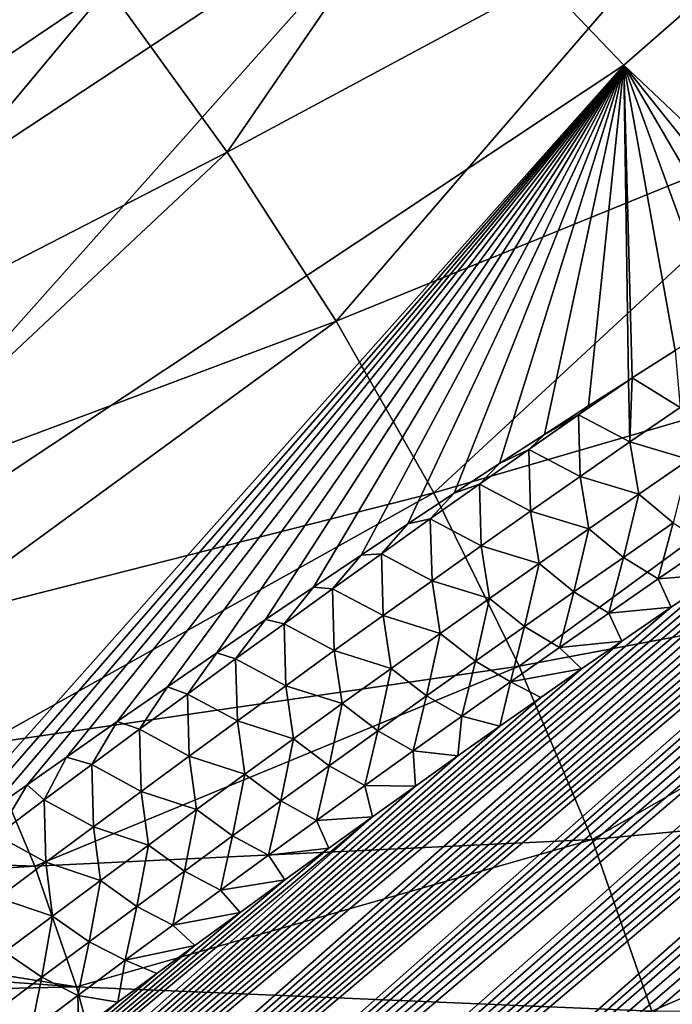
# Model space of a CAD drawing. Header units: metres. Extents: x -82 to 82, y -464 to 32.
# Tile 49 of 256: x -59.98 to -56.16, y -45.11 to -39.34. Entities that reach past the tile are written whole.
import ezdxf

# ---------------------------------------------------------------- set-up
doc = ezdxf.new("R2010")
doc.units = ezdxf.units.M
doc.layers.add('solid_K244121000C07', color=7, linetype='CONTINUOUS')

msp = doc.modelspace()

# ---------------------------------------------------------------- linework, layer by layer
at = {"layer": 'solid_K244121000C07'}
for points in [[(-77.497025, -39.839706, 52.919788), (-77.769989, -39.218563, 53.081669), (-55.332634, -21.812996, 34.264542)], [(-77.497025, -39.839706, 52.919788), (-55.332634, -21.812996, 34.264542), (-55.166149, -21.913033, 34.138401)], [(-77.497025, -39.839706, 52.919788), (-55.166149, -21.913033, 34.138401), (-55.018562, -22.01767, 34.02499)], [(-77.497025, -39.839706, 52.919788), (-55.018562, -22.01767, 34.02499), (-54.888012, -22.126501, 33.923103)], [(-77.497025, -39.839706, 52.919788), (-54.888012, -22.126501, 33.923103), (-54.772461, -22.239262, 33.831337)], [(-77.225426, -40.44812, 52.72403), (-77.497025, -39.839706, 52.919788), (-54.772461, -22.239262, 33.831337)], [(-77.225426, -40.44812, 52.72403), (-54.772461, -22.239262, 33.831337), (-54.669758, -22.355804, 33.748135)], [(-77.225426, -40.44812, 52.72403), (-54.669758, -22.355804, 33.748135), (-54.578724, -22.476393, 33.67268)], [(-77.225426, -40.44812, 52.72403), (-54.578724, -22.476393, 33.67268), (-54.498306, -22.601336, 33.604221)], [(-77.225426, -40.44812, 52.72403), (-54.498306, -22.601336, 33.604221), (-54.427303, -22.73152, 33.541813)], [(-76.955391, -41.043564, 52.494686), (-77.225426, -40.44812, 52.72403), (-54.427303, -22.73152, 33.541813)], [(-76.955391, -41.043564, 52.494686), (-54.427303, -22.73152, 33.541813), (-54.36512, -22.867579, 33.48497)], [(-76.955391, -41.043564, 52.494686), (-54.36512, -22.867579, 33.48497), (-54.311436, -23.01021, 33.433399)], [(-76.955391, -41.043564, 52.494686), (-54.311436, -23.01021, 33.433399), (-54.266121, -23.160393, 33.386925)], [(-76.955391, -41.043564, 52.494686), (-54.266121, -23.160393, 33.386925), (-54.229156, -23.319883, 33.345371)], [(-76.687035, -41.625835, 52.23193), (-76.955391, -41.043564, 52.494686), (-54.229156, -23.319883, 33.345371)], [(-76.687035, -41.625835, 52.23193), (-54.229156, -23.319883, 33.345371), (-54.200867, -23.489965, 33.308834)], [(-76.687035, -41.625835, 52.23193), (-54.200867, -23.489965, 33.308834), (-54.181686, -23.672016, 33.277439)], [(-76.687035, -41.625835, 52.23193), (-54.181686, -23.672016, 33.277439), (-54.172779, -23.868355, 33.251842)], [(-76.687035, -41.625835, 52.23193), (-54.172779, -23.868355, 33.251842), (-54.175354, -24.081043, 33.232693)], [(-76.420471, -42.194641, 51.935787), (-76.687035, -41.625835, 52.23193), (-54.175354, -24.081043, 33.232693)], [(-76.420471, -42.194641, 51.935787), (-54.175354, -24.081043, 33.232693), (-54.190643, -24.311855, 33.220619)], [(-76.420471, -42.194641, 51.935787), (-54.190643, -24.311855, 33.220619), (-54.220631, -24.562742, 33.216881)], [(-76.420471, -42.194641, 51.935787), (-54.220631, -24.562742, 33.216881), (-54.267399, -24.835093, 33.222858)], [(-76.1558, -42.749561, 51.606247), (-76.420471, -42.194641, 51.935787), (-54.267399, -24.835093, 33.222858)], [(-76.1558, -42.749561, 51.606247), (-54.267399, -24.835093, 33.222858), (-54.332588, -25.129848, 33.239582)], [(-76.1558, -42.749561, 51.606247), (-54.332588, -25.129848, 33.239582), (-54.418049, -25.447906, 33.268269)], [(-76.1558, -42.749561, 51.606247), (-54.418049, -25.447906, 33.268269), (-54.526119, -25.790277, 33.310627)], [(-76.1558, -42.749561, 51.606247), (-54.526119, -25.790277, 33.310627), (-54.589012, -25.970743, 33.337151)], [(-75.893143, -43.290119, 51.243206), (-76.1558, -42.749561, 51.606247), (-54.589012, -25.970743, 33.337151)], [(-75.893143, -43.290119, 51.243206), (-54.589012, -25.970743, 33.337151), (-54.658459, -26.157759, 33.367741)], [(-75.893143, -43.290119, 51.243206), (-54.658459, -26.157759, 33.367741), (-54.734188, -26.351128, 33.402122)], [(-75.893143, -43.290119, 51.243206), (-54.734188, -26.351128, 33.402122), (-54.816776, -26.551207, 33.44075)], [(-75.893143, -43.290119, 51.243206), (-54.816776, -26.551207, 33.44075), (-54.906693, -26.758276, 33.48399)], [(-75.893143, -43.290119, 51.243206), (-54.906693, -26.758276, 33.48399), (-55.003674, -26.972128, 33.531567)], [(-75.893143, -43.290119, 51.243206), (-55.003674, -26.972128, 33.531567), (-55.108418, -27.19323, 33.584042)], [(-75.632614, -43.815784, 50.846485), (-75.893143, -43.290119, 51.243206), (-55.108418, -27.19323, 33.584042)], [(-75.632614, -43.815784, 50.846485), (-55.108418, -27.19323, 33.584042), (-55.22126, -27.421783, 33.641663)], [(-75.632614, -43.815784, 50.846485), (-55.22126, -27.421783, 33.641663), (-55.34201, -27.657631, 33.704224)], [(-75.632614, -43.815784, 50.846485), (-55.34201, -27.657631, 33.704224), (-55.471512, -27.901337, 33.772408)], [(-75.632614, -43.815784, 50.846485), (-55.471512, -27.901337, 33.772408), (-55.609909, -28.152981, 33.846306)], [(-75.632614, -43.815784, 50.846485), (-55.609909, -28.152981, 33.846306), (-55.757195, -28.412519, 33.925858)], [(-75.374222, -44.325943, 50.415726), (-75.632614, -43.815784, 50.846485), (-55.757195, -28.412519, 33.925858)], [(-75.374222, -44.325943, 50.415726), (-55.757195, -28.412519, 33.925858), (-55.914337, -28.680607, 34.011875)], [(-75.374222, -44.325943, 50.415726), (-55.914337, -28.680607, 34.011875), (-56.081245, -28.957146, 34.10424)], [(-75.374222, -44.325943, 50.415726), (-56.081245, -28.957146, 34.10424), (-56.258175, -29.242289, 34.203136)], [(-75.374222, -44.325943, 50.415726), (-56.258175, -29.242289, 34.203136), (-56.446186, -29.536743, 34.309448)], [(-75.374222, -44.325943, 50.415726), (-56.446186, -29.536743, 34.309448), (-56.577492, -29.738079, 34.384258)], [(-75.118034, -44.81987, 49.950577), (-75.374222, -44.325943, 50.415726), (-56.577492, -29.738079, 34.384258)], [(-75.118034, -44.81987, 49.950577), (-56.577492, -29.738079, 34.384258), (-56.71365, -29.943478, 34.462269)], [(-75.118034, -44.81987, 49.950577), (-56.71365, -29.943478, 34.462269), (-56.855026, -30.153187, 34.543804)], [(-75.118034, -44.81987, 49.950577), (-56.855026, -30.153187, 34.543804), (-57.001995, -30.367453, 34.629177)], [(-75.118034, -44.81987, 49.950577), (-57.001995, -30.367453, 34.629177), (-57.154316, -30.586111, 34.718163)], [(-75.118034, -44.81987, 49.950577), (-57.154316, -30.586111, 34.718163), (-57.311913, -30.809093, 34.810692)], [(-75.118034, -44.81987, 49.950577), (-57.311913, -30.809093, 34.810692), (-57.475208, -31.036673, 34.907127)], [(-75.118034, -44.81987, 49.950577), (-57.475208, -31.036673, 34.907127), (-57.64463, -31.269125, 35.007851)], [(-75.118034, -44.81987, 49.950577), (-57.64463, -31.269125, 35.007851), (-57.820217, -31.50647, 35.112881)], [(-74.864143, -45.296734, 49.450634), (-75.118034, -44.81987, 49.950577), (-57.820217, -31.50647, 35.112881)], [(-74.864143, -45.296734, 49.450634), (-57.820217, -31.50647, 35.112881), (-58.001575, -31.748444, 35.221859)], [(-74.864143, -45.296734, 49.450634), (-58.001575, -31.748444, 35.221859), (-58.189156, -31.995325, 35.335194)], [(-74.864143, -45.296734, 49.450634), (-58.189156, -31.995325, 35.335194), (-58.383453, -32.247414, 35.453327)], [(-74.864143, -45.296734, 49.450634), (-58.383453, -32.247414, 35.453327), (-58.58477, -32.504906, 35.576534)], [(-74.864143, -45.296734, 49.450634), (-58.58477, -32.504906, 35.576534), (-58.792511, -32.767422, 35.704254)], [(-74.864143, -45.296734, 49.450634), (-58.792511, -32.767422, 35.704254), (-59.007057, -33.035183, 35.836842)], [(-74.864143, -45.296734, 49.450634), (-59.007057, -33.035183, 35.836842), (-59.172771, -33.239647, 35.939796)], [(-74.612633, -45.755608, 48.915447), (-74.864143, -45.296734, 49.450634), (-59.172771, -33.239647, 35.939796)], [(-74.612633, -45.755608, 48.915447), (-59.172771, -33.239647, 35.939796), (-59.342865, -33.447392, 36.046013)], [(-74.612633, -45.755608, 48.915447), (-59.342865, -33.447392, 36.046013), (-59.517387, -33.658443, 36.155525)], [(-74.612633, -45.755608, 48.915447), (-59.517387, -33.658443, 36.155525), (-59.695885, -33.872536, 36.267902)], [(-74.612633, -45.755608, 48.915447), (-59.695885, -33.872536, 36.267902), (-59.878563, -34.089787, 36.383347)], [(-74.612633, -45.755608, 48.915447), (-59.878563, -34.089787, 36.383347), (-60.065701, -34.310349, 36.502132)], [(-56.440243, -39.606277, 36.248829), (-57.578186, -38.415424, 36.097088), (-51.544434, -35.327518, 33.731525)], [(-55.251842, -40.727684, 36.494026), (-56.440243, -39.606277, 36.248829), (-51.544434, -35.327518, 33.731525)], [(-64.865387, -55.08408, 52.635303), (-43.27729, -36.509026, 34.21389), (-43.026073, -36.500423, 34.23811)], [(-64.36631, -55.363579, 53.034359), (-64.865387, -55.08408, 52.635303), (-43.026073, -36.500423, 34.23811)], [(-64.865387, -55.08408, 52.635303), (-43.552277, -36.53159, 34.198738), (-43.27729, -36.509026, 34.21389)], [(-64.865387, -55.08408, 52.635303), (-43.852074, -36.569592, 34.193756), (-43.552277, -36.53159, 34.198738)], [(-64.36631, -55.363579, 53.034359), (-43.026073, -36.500423, 34.23811), (-42.797138, -36.503937, 34.269936)], [(-64.36631, -55.363579, 53.034359), (-42.797138, -36.503937, 34.269936), (-42.587986, -36.517895, 34.308193)], [(-64.36631, -55.363579, 53.034359), (-42.587986, -36.517895, 34.308193), (-42.39658, -36.541275, 34.352322)], [(-65.347649, -54.81081, 52.20446), (-44.177696, -36.624683, 34.20026), (-43.852074, -36.569592, 34.193756)], [(-64.865387, -55.08408, 52.635303), (-65.347649, -54.81081, 52.20446), (-43.852074, -36.569592, 34.193756)], [(-64.36631, -55.363579, 53.034359), (-42.39658, -36.541275, 34.352322), (-42.220604, -36.573093, 34.401749)], [(-63.850903, -55.649136, 53.401672), (-64.36631, -55.363579, 53.034359), (-42.220604, -36.573093, 34.401749)], [(-63.850903, -55.649136, 53.401672), (-42.220604, -36.573093, 34.401749), (-42.057858, -36.612411, 34.455879)], [(-65.347649, -54.81081, 52.20446), (-44.530613, -36.698902, 34.219975), (-44.177696, -36.624683, 34.20026)], [(-63.850903, -55.649136, 53.401672), (-42.057858, -36.612411, 34.455879), (-41.906822, -36.659, 34.514759)], [(-65.347649, -54.81081, 52.20446), (-44.717525, -36.74353, 34.235023), (-44.530613, -36.698902, 34.219975)], [(-63.850903, -55.649136, 53.401672), (-41.906822, -36.659, 34.514759), (-41.766102, -36.7127, 34.578434)], [(-65.347649, -54.81081, 52.20446), (-44.91188, -36.793739, 34.254059), (-44.717525, -36.74353, 34.235023)], [(-63.850903, -55.649136, 53.401672), (-41.766102, -36.7127, 34.578434), (-41.63401, -36.773548, 34.647121)], [(-65.812561, -54.54393, 51.741692), (-45.113426, -36.849316, 34.27681), (-44.91188, -36.793739, 34.254059)], [(-65.347649, -54.81081, 52.20446), (-65.812561, -54.54393, 51.741692), (-44.91188, -36.793739, 34.254059)], [(-63.319561, -55.94059, 53.737213), (-63.850903, -55.649136, 53.401672), (-41.63401, -36.773548, 34.647121)], [(-63.319561, -55.94059, 53.737213), (-41.63401, -36.773548, 34.647121), (-41.509674, -36.841801, 34.721146)], [(-65.812561, -54.54393, 51.741692), (-45.322609, -36.910751, 34.303734), (-45.113426, -36.849316, 34.27681)], [(-63.319561, -55.94059, 53.737213), (-41.509674, -36.841801, 34.721146), (-41.392448, -36.917843, 34.800934)], [(-65.812561, -54.54393, 51.741692), (-45.539787, -36.978455, 34.335217), (-45.322609, -36.910751, 34.303734)], [(-63.319561, -55.94059, 53.737213), (-41.392448, -36.917843, 34.800934), (-41.281708, -37.002357, 34.887146)], [(-65.812561, -54.54393, 51.741692), (-45.764698, -37.052212, 34.370975), (-45.539787, -36.978455, 34.335217)], [(-65.812561, -54.54393, 51.741692), (-45.997917, -37.13261, 34.411579), (-45.764698, -37.052212, 34.370975)], [(-63.319561, -55.94059, 53.737213), (-41.281708, -37.002357, 34.887146), (-41.176743, -37.096451, 34.980827)], [(-62.77256, -56.237839, 54.040928), (-63.319561, -55.94059, 53.737213), (-41.176743, -37.096451, 34.980827)], [(-62.77256, -56.237839, 54.040928), (-41.176743, -37.096451, 34.980827), (-41.077511, -37.201096, 35.082798)], [(-65.812561, -54.54393, 51.741692), (-46.2397, -37.21994, 34.457268), (-45.997917, -37.13261, 34.411579)], [(-63.984535, -40.675499, 38.92049), (-63.783848, -40.467316, 38.782097), (-58.668163, -37.172279, 36.045826)], [(-62.932545, -41.953415, 38.936436), (-63.984535, -40.675499, 38.92049), (-58.668163, -37.172279, 36.045826)], [(-63.783848, -40.467316, 38.782097), (-63.585968, -40.260933, 38.646255), (-58.668163, -37.172279, 36.045826)], [(-63.585968, -40.260933, 38.646255), (-63.390762, -40.056286, 38.512871), (-58.668163, -37.172279, 36.045826)], [(-63.390762, -40.056286, 38.512871), (-63.198811, -39.853691, 38.382221), (-58.668163, -37.172279, 36.045826)], [(-63.198811, -39.853691, 38.382221), (-62.951382, -39.590366, 38.214523), (-58.668163, -37.172279, 36.045826)], [(-62.951382, -39.590366, 38.214523), (-62.709488, -39.330566, 38.05138), (-58.668163, -37.172279, 36.045826)], [(-62.932545, -41.953415, 38.936436), (-58.668163, -37.172279, 36.045826), (-57.578186, -38.415424, 36.097088)], [(-66.259483, -54.283539, 51.246712), (-46.489849, -37.314053, 34.507843), (-46.2397, -37.21994, 34.457268)], [(-65.812561, -54.54393, 51.741692), (-66.259483, -54.283539, 51.246712), (-46.2397, -37.21994, 34.457268)], [(-62.77256, -56.237839, 54.040928), (-41.077511, -37.201096, 35.082798), (-40.984077, -37.31736, 35.193947)], [(-66.259483, -54.283539, 51.246712), (-46.749065, -37.41568, 34.564018), (-46.489849, -37.314053, 34.507843)], [(-62.77256, -56.237839, 54.040928), (-40.984077, -37.31736, 35.193947), (-40.896729, -37.447395, 35.316143)], [(-56.886356, -37.379677, 82.68029), (-59.460587, -39.152065, 80.277626), (-58.763252, -40.116383, 80.155289)], [(-55.986343, -38.624271, 82.522392), (-56.886356, -37.379677, 82.68029), (-58.763252, -40.116383, 80.155289)], [(-66.259483, -54.283539, 51.246712), (-47.017448, -37.52496, 34.625889), (-46.749065, -37.41568, 34.564018)], [(-62.77256, -56.237839, 54.040928), (-40.896729, -37.447395, 35.316143), (-40.816078, -37.592968, 35.450829)], [(-66.259483, -54.283539, 51.246712), (-47.294945, -37.641884, 34.693401), (-47.017448, -37.52496, 34.625889)], [(-62.210064, -56.54076, 54.312634), (-62.77256, -56.237839, 54.040928), (-40.816078, -37.592968, 35.450829)], [(-62.210064, -56.54076, 54.312634), (-40.816078, -37.592968, 35.450829), (-40.742832, -37.755722, 35.599255)], [(-66.259483, -54.283539, 51.246712), (-47.582367, -37.767288, 34.767372), (-47.294945, -37.641884, 34.693401)], [(-66.687653, -54.029823, 50.719254), (-47.879601, -37.9011, 34.847683), (-47.582367, -37.767288, 34.767372)], [(-66.259483, -54.283539, 51.246712), (-66.687653, -54.029823, 50.719254), (-47.582367, -37.767288, 34.767372)], [(-62.210064, -56.54076, 54.312634), (-40.742832, -37.755722, 35.599255), (-40.67857, -37.937706, 35.76305)], [(-66.687653, -54.029823, 50.719254), (-48.186836, -38.043549, 34.934528), (-47.879601, -37.9011, 34.847683)], [(-62.210064, -56.54076, 54.312634), (-40.67857, -37.937706, 35.76305), (-40.625099, -38.140678, 35.943569)], [(-66.687653, -54.029823, 50.719254), (-48.50494, -38.195526, 35.028801), (-48.186836, -38.043549, 34.934528)], [(-61.632252, -56.849178, 54.552002), (-62.210064, -56.54076, 54.312634), (-40.625099, -38.140678, 35.943569)], [(-61.632252, -56.849178, 54.552002), (-40.625099, -38.140678, 35.943569), (-40.583889, -38.365952, 36.141705)], [(-66.687653, -54.029823, 50.719254), (-48.722881, -38.301991, 35.095592), (-48.50494, -38.195526, 35.028801)], [(-59.460587, -39.152065, 80.277626), (-60.211926, -38.221684, 80.309731), (-61.885784, -40.791107, 77.637016)], [(-66.687653, -54.029823, 50.719254), (-48.94556, -38.412632, 35.165592), (-48.722881, -38.301991, 35.095592)], [(-61.632252, -56.849178, 54.552002), (-40.583889, -38.365952, 36.141705), (-40.556709, -38.614857, 36.358402)], [(-67.096207, -53.78297, 50.159023), (-49.173294, -38.527771, 35.239128), (-48.94556, -38.412632, 35.165592)], [(-66.687653, -54.029823, 50.719254), (-67.096207, -53.78297, 50.159023), (-48.94556, -38.412632, 35.165592)], [(-61.814911, -43.174427, 39.038269), (-62.932545, -41.953415, 38.936436), (-57.578186, -38.415424, 36.097088)], [(-61.814911, -43.174427, 39.038269), (-57.578186, -38.415424, 36.097088), (-56.440243, -39.606277, 36.248829)], [(-67.096207, -53.78297, 50.159023), (-49.406376, -38.647732, 35.316525), (-49.173294, -38.527771, 35.239128)], [(-61.632252, -56.849178, 54.552002), (-40.556709, -38.614857, 36.358402), (-40.545937, -38.888844, 36.594788)], [(-67.096207, -53.78297, 50.159023), (-49.644611, -38.772308, 35.397556), (-49.406376, -38.647732, 35.316525)], [(-55.986343, -38.624271, 82.522392), (-58.763252, -40.116383, 80.155289), (-58.125874, -41.106407, 79.943756)], [(-55.163704, -39.90205, 82.24939), (-55.986343, -38.624271, 82.522392), (-58.125874, -41.106407, 79.943756)], [(-67.096207, -53.78297, 50.159023), (-49.887917, -38.901436, 35.482143), (-49.644611, -38.772308, 35.397556)], [(-67.096207, -53.78297, 50.159023), (-50.136631, -39.03548, 35.570667), (-49.887917, -38.901436, 35.482143)], [(-61.632252, -56.849178, 54.552002), (-40.545937, -38.888844, 36.594788), (-40.547054, -39.035515, 36.720516)], [(-67.096207, -53.78297, 50.159023), (-50.391106, -39.174812, 35.663513), (-50.136631, -39.03548, 35.570667)], [(-61.039284, -57.162914, 54.75861), (-61.632252, -56.849178, 54.552002), (-40.547054, -39.035515, 36.720516)], [(-61.039284, -57.162914, 54.75861), (-40.547054, -39.035515, 36.720516), (-40.553154, -39.189098, 36.851677)], [(-67.096207, -53.78297, 50.159023), (-50.651363, -39.319466, 35.760708), (-50.391106, -39.174812, 35.663513)], [(-59.460587, -39.152065, 80.277626), (-61.885784, -40.791107, 77.637016), (-61.395466, -41.469147, 77.551003)], [(-58.763252, -40.116383, 80.155289), (-59.460587, -39.152065, 80.277626), (-61.395466, -41.469147, 77.551003)], [(-61.039284, -57.162914, 54.75861), (-40.553154, -39.189098, 36.851677), (-40.563946, -39.3494, 36.988029)], [(-67.096207, -53.78297, 50.159023), (-50.917072, -39.469101, 35.861881), (-50.651363, -39.319466, 35.760708)], [(-61.039284, -57.162914, 54.75861), (-40.563946, -39.3494, 36.988029), (-40.57999, -39.516846, 37.129955)], [(-67.4842, -53.54319, 49.565678), (-51.188591, -39.624111, 35.967449), (-50.917072, -39.469101, 35.861881)], [(-67.096207, -53.78297, 50.159023), (-67.4842, -53.54319, 49.565678), (-50.917072, -39.469101, 35.861881)], [(-61.039284, -57.162914, 54.75861), (-40.57999, -39.516846, 37.129955), (-40.601749, -39.69178, 37.277763)], [(-67.4842, -53.54319, 49.565678), (-51.466301, -39.78492, 36.077869), (-51.188591, -39.624111, 35.967449)], [(-60.64183, -44.327274, 39.225025), (-61.814911, -43.174427, 39.038269), (-56.440243, -39.606277, 36.248829)], [(-60.404354, -44.15741, 39.089298), (-60.64183, -44.327274, 39.225025), (-56.440243, -39.606277, 36.248829)], [(-60.169163, -43.989983, 38.956207), (-60.404354, -44.15741, 39.089298), (-56.440243, -39.606277, 36.248829)], [(-59.936192, -43.824879, 38.825653), (-60.169163, -43.989983, 38.956207), (-56.440243, -39.606277, 36.248829)], [(-59.705814, -43.662617, 38.697929), (-59.936192, -43.824879, 38.825653), (-56.440243, -39.606277, 36.248829)], [(-59.407742, -43.454281, 38.534748), (-59.705814, -43.662617, 38.697929), (-56.440243, -39.606277, 36.248829)], [(-59.114075, -43.250744, 38.37624), (-59.407742, -43.454281, 38.534748), (-56.440243, -39.606277, 36.248829)], [(-58.824604, -43.051727, 38.222153), (-59.114075, -43.250744, 38.37624), (-56.440243, -39.606277, 36.248829)], [(-58.539116, -42.856945, 38.072239), (-58.824604, -43.051727, 38.222153), (-56.440243, -39.606277, 36.248829)], [(-58.257401, -42.666107, 37.926262), (-58.539116, -42.856945, 38.072239), (-56.440243, -39.606277, 36.248829)], [(-57.97924, -42.478924, 37.783985), (-58.257401, -42.666107, 37.926262), (-56.440243, -39.606277, 36.248829)], [(-57.704693, -42.295467, 37.645397), (-57.97924, -42.478924, 37.783985), (-56.440243, -39.606277, 36.248829)], [(-57.434288, -42.116444, 37.510868), (-57.704693, -42.295467, 37.645397), (-56.440243, -39.606277, 36.248829)], [(-57.167885, -41.941658, 37.380222), (-57.434288, -42.116444, 37.510868), (-56.440243, -39.606277, 36.248829)], [(-56.905304, -41.770874, 37.253258), (-57.167885, -41.941658, 37.380222), (-56.440243, -39.606277, 36.248829)], [(-56.646358, -41.603848, 37.129784), (-56.905304, -41.770874, 37.253258), (-56.440243, -39.606277, 36.248829)], [(-56.412769, -41.4543, 37.01984), (-56.646358, -41.603848, 37.129784), (-56.440243, -39.606277, 36.248829)], [(-55.446846, -40.847481, 36.579811), (-56.440243, -39.606277, 36.248829), (-55.251842, -40.727684, 36.494026)], [(-56.390862, -41.440331, 37.009598), (-56.412769, -41.4543, 37.01984), (-56.440243, -39.606277, 36.248829)], [(-56.138634, -41.280079, 36.892521), (-56.390862, -41.440331, 37.009598), (-56.440243, -39.606277, 36.248829)], [(-55.889584, -41.122974, 36.778435), (-56.138634, -41.280079, 36.892521), (-56.440243, -39.606277, 36.248829)], [(-55.644173, -40.969654, 36.667671), (-55.889584, -41.122974, 36.778435), (-56.440243, -39.606277, 36.248829)], [(-55.446846, -40.847481, 36.579811), (-55.644173, -40.969654, 36.667671), (-56.440243, -39.606277, 36.248829)], [(-61.039284, -57.162914, 54.75861), (-40.601749, -39.69178, 37.277763), (-40.628937, -39.874004, 37.431202)], [(-67.4842, -53.54319, 49.565678), (-51.750446, -39.951786, 36.19342), (-51.466301, -39.78492, 36.077869)], [(-61.039284, -57.162914, 54.75861), (-40.628937, -39.874004, 37.431202), (-40.662243, -40.064053, 37.590767)], [(-55.163704, -39.90205, 82.24939), (-58.125874, -41.106407, 79.943756), (-57.553883, -42.113693, 79.644844)], [(-54.425465, -41.202106, 81.863594), (-55.163704, -39.90205, 82.24939), (-57.553883, -42.113693, 79.644844)], [(-67.4842, -53.54319, 49.565678), (-52.04055, -40.124203, 36.313534), (-51.750446, -39.951786, 36.19342)], [(-60.43129, -57.481773, 54.931927), (-61.039284, -57.162914, 54.75861), (-40.662243, -40.064053, 37.590767)], [(-60.43129, -57.481773, 54.931927), (-40.662243, -40.064053, 37.590767), (-40.701984, -40.26218, 37.756676)], [(-67.4842, -53.54319, 49.565678), (-52.336895, -40.302502, 36.438572), (-52.04055, -40.124203, 36.313534)], [(-58.763252, -40.116383, 80.155289), (-61.395466, -41.469147, 77.551003), (-60.9473, -42.165268, 77.402267)], [(-58.125874, -41.106407, 79.943756), (-58.763252, -40.116383, 80.155289), (-60.9473, -42.165268, 77.402267)], [(-60.43129, -57.481773, 54.931927), (-40.701984, -40.26218, 37.756676), (-40.747967, -40.468243, 37.928738)], [(-67.4842, -53.54319, 49.565678), (-52.563511, -40.440372, 36.535904), (-52.336895, -40.302502, 36.438572)], [(-67.4842, -53.54319, 49.565678), (-52.79406, -40.582027, 36.636543), (-52.563511, -40.440372, 36.535904)], [(-60.43129, -57.481773, 54.931927), (-40.747967, -40.468243, 37.928738), (-40.801006, -40.682888, 38.107559)], [(-67.850517, -53.3106, 48.938694), (-53.02858, -40.727501, 36.740528), (-52.79406, -40.582027, 36.636543)], [(-67.4842, -53.54319, 49.565678), (-67.850517, -53.3106, 48.938694), (-52.79406, -40.582027, 36.636543)], [(-60.43129, -57.481773, 54.931927), (-40.801006, -40.682888, 38.107559), (-40.861229, -40.906231, 38.293217)], [(-67.850517, -53.3106, 48.938694), (-53.266727, -40.876411, 36.847412), (-53.02858, -40.727501, 36.740528)], [(-67.850517, -53.3106, 48.938694), (-53.508648, -41.028934, 36.957405), (-53.266727, -40.876411, 36.847412)], [(-60.43129, -57.481773, 54.931927), (-40.861229, -40.906231, 38.293217), (-40.928612, -41.138256, 38.485641)], [(-67.850517, -53.3106, 48.938694), (-53.754555, -41.18531, 37.070786), (-53.508648, -41.028934, 36.957405)], [(-58.125874, -41.106407, 79.943756), (-60.9473, -42.165268, 77.402267), (-60.545116, -42.873524, 77.192093)], [(-57.553883, -42.113693, 79.644844), (-58.125874, -41.106407, 79.943756), (-60.545116, -42.873524, 77.192093)], [(-59.808243, -57.805527, 55.071301), (-60.43129, -57.481773, 54.931927), (-40.928612, -41.138256, 38.485641)], [(-59.808243, -57.805527, 55.071301), (-40.928612, -41.138256, 38.485641), (-41.004135, -41.379704, 38.685566)], [(-67.850517, -53.3106, 48.938694), (-54.004642, -41.345776, 37.187828), (-53.754555, -41.18531, 37.070786)], [(-54.425465, -41.202106, 81.863594), (-57.553883, -42.113693, 79.644844), (-57.052162, -43.129646, 79.261101)], [(-53.77792, -42.513348, 81.368309), (-54.425465, -41.202106, 81.863594), (-57.052162, -43.129646, 79.261101)], [(-56.110256, -41.612541, 37.064331), (-56.390862, -41.440331, 37.009598), (-56.138634, -41.280079, 36.892521)], [(-67.850517, -53.3106, 48.938694), (-54.259117, -41.510563, 37.308811), (-54.004642, -41.345776, 37.187828)], [(-59.808243, -57.805527, 55.071301), (-41.004135, -41.379704, 38.685566), (-41.087685, -41.630501, 38.892864)], [(-56.403481, -41.814552, 37.209969), (-56.412769, -41.4543, 37.01984), (-56.390862, -41.440331, 37.009598)], [(-56.110256, -41.612541, 37.064331), (-56.403481, -41.814552, 37.209969), (-56.390862, -41.440331, 37.009598)], [(-56.705139, -41.656582, 37.164444), (-56.646358, -41.603848, 37.129784), (-56.412769, -41.4543, 37.01984)], [(-56.403481, -41.814552, 37.209969), (-56.705139, -41.656582, 37.164444), (-56.412769, -41.4543, 37.01984)], [(-67.850517, -53.3106, 48.938694), (-54.517834, -41.679501, 37.433521), (-54.259117, -41.510563, 37.308811)], [(-56.705139, -41.656582, 37.164444), (-56.905304, -41.770874, 37.253258), (-56.646358, -41.603848, 37.129784)], [(-56.057117, -41.918072, 37.277203), (-56.403481, -41.814552, 37.209969), (-56.110256, -41.612541, 37.064331)], [(-59.808243, -57.805527, 55.071301), (-41.087685, -41.630501, 38.892864), (-41.179508, -41.890846, 39.107693)], [(-56.705139, -41.656582, 37.164444), (-56.995903, -41.859432, 37.310493), (-56.905304, -41.770874, 37.253258)], [(-56.695396, -42.017197, 37.357121), (-56.995903, -41.859432, 37.310493), (-56.705139, -41.656582, 37.164444)], [(-56.403481, -41.814552, 37.209969), (-56.695396, -42.017197, 37.357121), (-56.705139, -41.656582, 37.164444)], [(-67.850517, -53.3106, 48.938694), (-54.780548, -41.852291, 37.561619), (-54.517834, -41.679501, 37.433521)], [(-56.995903, -41.859432, 37.310493), (-57.167885, -41.941658, 37.380222), (-56.905304, -41.770874, 37.253258)], [(-56.351208, -42.120731, 37.425549), (-56.695396, -42.017197, 37.357121), (-56.403481, -41.814552, 37.209969)], [(-56.057117, -41.918072, 37.277203), (-56.351208, -42.120731, 37.425549), (-56.403481, -41.814552, 37.209969)], [(-67.850517, -53.3106, 48.938694), (-55.047482, -42.029221, 37.693443), (-54.780548, -41.852291, 37.561619)], [(-59.808243, -57.805527, 55.071301), (-41.179508, -41.890846, 39.107693), (-41.280663, -42.161533, 39.330837)], [(-56.995903, -41.859432, 37.310493), (-57.285374, -42.062836, 37.458023), (-57.167885, -41.941658, 37.380222)], [(-56.986027, -42.220436, 37.505756), (-57.285374, -42.062836, 37.458023), (-56.995903, -41.859432, 37.310493)], [(-56.695396, -42.017197, 37.357121), (-56.986027, -42.220436, 37.505756), (-56.995903, -41.859432, 37.310493)], [(-57.285374, -42.062836, 37.458023), (-57.434288, -42.116444, 37.510868), (-57.167885, -41.941658, 37.380222)], [(-56.057117, -41.918072, 37.277203), (-56.149643, -42.290318, 37.604637), (-56.351208, -42.120731, 37.425549)], [(-56.64402, -42.324047, 37.575401), (-56.986027, -42.220436, 37.505756), (-56.695396, -42.017197, 37.357121)], [(-56.351208, -42.120731, 37.425549), (-56.64402, -42.324047, 37.575401), (-56.695396, -42.017197, 37.357121)], [(-68.193947, -53.085365, 48.277592), (-55.318867, -42.210564, 37.829334), (-55.047482, -42.029221, 37.693443)], [(-67.850517, -53.3106, 48.938694), (-68.193947, -53.085365, 48.277592), (-55.047482, -42.029221, 37.693443)], [(-57.285374, -42.062836, 37.458023), (-57.573578, -42.266773, 37.60701), (-57.434288, -42.116444, 37.510868)], [(-57.275406, -42.424248, 37.655861), (-57.573578, -42.266773, 37.60701), (-57.285374, -42.062836, 37.458023)], [(-56.986027, -42.220436, 37.505756), (-57.275406, -42.424248, 37.655861), (-57.285374, -42.062836, 37.458023)], [(-57.553883, -42.113693, 79.644844), (-60.545116, -42.873524, 77.192093), (-60.192337, -43.587875, 76.922264)], [(-57.052162, -43.129646, 79.261101), (-57.553883, -42.113693, 79.644844), (-60.192337, -43.587875, 76.922264)], [(-57.573578, -42.266773, 37.60701), (-57.704693, -42.295467, 37.645397), (-57.434288, -42.116444, 37.510868)], [(-56.351208, -42.120731, 37.425549), (-56.441227, -42.491821, 37.754818), (-56.64402, -42.324047, 37.575401)], [(-56.351208, -42.120731, 37.425549), (-56.149643, -42.290318, 37.604637), (-56.441227, -42.491821, 37.754818)], [(-59.808243, -57.805527, 55.071301), (-41.280663, -42.161533, 39.330837), (-41.353085, -42.347599, 39.484055)], [(-68.193947, -53.085365, 48.277592), (-55.594933, -42.396603, 37.969631), (-55.318867, -42.210564, 37.829334)], [(-56.935577, -42.527988, 37.726738), (-57.275406, -42.424248, 37.655861), (-56.986027, -42.220436, 37.505756)], [(-56.64402, -42.324047, 37.575401), (-56.935577, -42.527988, 37.726738), (-56.986027, -42.220436, 37.505756)], [(-57.860546, -42.471207, 37.757435), (-57.97924, -42.478924, 37.783985), (-57.704693, -42.295467, 37.645397)], [(-57.573578, -42.266773, 37.60701), (-57.860546, -42.471207, 37.757435), (-57.704693, -42.295467, 37.645397)], [(-57.563553, -42.628601, 37.807404), (-57.860546, -42.471207, 37.757435), (-57.573578, -42.266773, 37.60701)], [(-57.275406, -42.424248, 37.655861), (-57.563553, -42.628601, 37.807404), (-57.573578, -42.266773, 37.60701)], [(-56.238262, -42.618481, 37.96542), (-56.441227, -42.491821, 37.754818), (-56.149643, -42.290318, 37.604637)], [(-55.947624, -42.418835, 37.815029), (-56.238262, -42.618481, 37.96542), (-56.149643, -42.290318, 37.604637)], [(-59.170235, -58.133884, 55.175949), (-59.808243, -57.805527, 55.071301), (-41.353085, -42.347599, 39.484055)], [(-59.170235, -58.133884, 55.175949), (-41.353085, -42.347599, 39.484055), (-41.429565, -42.538197, 39.640873)], [(-56.64402, -42.324047, 37.575401), (-56.73159, -42.693985, 37.90646), (-56.935577, -42.527988, 37.726738)], [(-56.64402, -42.324047, 37.575401), (-56.441227, -42.491821, 37.754818), (-56.73159, -42.693985, 37.90646)], [(-68.193947, -53.085365, 48.277592), (-55.875893, -42.587578, 38.114639), (-55.594933, -42.396603, 37.969631)], [(-57.225903, -42.732529, 37.879536), (-57.563553, -42.628601, 37.807404), (-57.275406, -42.424248, 37.655861)], [(-56.935577, -42.527988, 37.726738), (-57.225903, -42.732529, 37.879536), (-57.275406, -42.424248, 37.655861)], [(-55.947624, -42.418835, 37.815029), (-55.875893, -42.587578, 38.114639), (-56.238262, -42.618481, 37.96542)], [(-58.146305, -42.676117, 37.909267), (-58.257401, -42.666107, 37.926262), (-57.97924, -42.478924, 37.783985)], [(-57.860546, -42.471207, 37.757435), (-58.146305, -42.676117, 37.909267), (-57.97924, -42.478924, 37.783985)], [(-57.850498, -42.833466, 37.960365), (-58.146305, -42.676117, 37.909267), (-57.860546, -42.471207, 37.757435)], [(-57.563553, -42.628601, 37.807404), (-57.850498, -42.833466, 37.960365), (-57.860546, -42.471207, 37.757435)], [(-59.170235, -58.133884, 55.175949), (-41.429565, -42.538197, 39.640873), (-41.510487, -42.733616, 39.801579)], [(-56.935577, -42.527988, 37.726738), (-57.02076, -42.896778, 38.059547), (-57.225903, -42.732529, 37.879536)], [(-53.77792, -42.513348, 81.368309), (-57.052162, -43.129646, 79.261101), (-56.624992, -44.145603, 78.795792)], [(-56.935577, -42.527988, 37.726738), (-56.73159, -42.693985, 37.90646), (-57.02076, -42.896778, 38.059547)], [(-56.52771, -42.818829, 38.117264), (-56.73159, -42.693985, 37.90646), (-56.441227, -42.491821, 37.754818)], [(-53.226593, -43.824593, 80.767761), (-53.77792, -42.513348, 81.368309), (-56.624992, -44.145603, 78.795792)], [(-56.238262, -42.618481, 37.96542), (-56.52771, -42.818829, 38.117264), (-56.441227, -42.491821, 37.754818)], [(-68.193947, -53.085365, 48.277592), (-56.161358, -42.783009, 38.263763), (-55.875893, -42.587578, 38.114639)], [(-56.238262, -42.618481, 37.96542), (-55.875893, -42.587578, 38.114639), (-56.161358, -42.783009, 38.263763)], [(-57.515026, -42.93763, 38.033772), (-57.850498, -42.833466, 37.960365), (-57.563553, -42.628601, 37.807404)], [(-57.225903, -42.732529, 37.879536), (-57.515026, -42.93763, 38.033772), (-57.563553, -42.628601, 37.807404)], [(-56.238262, -42.618481, 37.96542), (-56.161358, -42.783009, 38.263763), (-56.52771, -42.818829, 38.117264)], [(-58.430878, -42.88147, 38.062489), (-58.539116, -42.856945, 38.072239), (-58.257401, -42.666107, 37.926262)], [(-58.146305, -42.676117, 37.909267), (-58.430878, -42.88147, 38.062489), (-58.257401, -42.666107, 37.926262)], [(-58.136265, -43.038815, 38.114723), (-58.430878, -42.88147, 38.062489), (-58.146305, -42.676117, 37.909267)], [(-57.850498, -42.833466, 37.960365), (-58.136265, -43.038815, 38.114723), (-58.146305, -42.676117, 37.909267)], [(-56.81599, -43.01984, 38.270535), (-57.02076, -42.896778, 38.059547), (-56.73159, -42.693985, 37.90646)], [(-56.52771, -42.818829, 38.117264), (-56.81599, -43.01984, 38.270535), (-56.73159, -42.693985, 37.90646)], [(-59.170235, -58.133884, 55.175949), (-41.510487, -42.733616, 39.801579), (-41.59623, -42.934128, 39.966446)], [(-57.225903, -42.732529, 37.879536), (-57.30875, -43.100166, 38.21405), (-57.515026, -42.93763, 38.033772)], [(-57.225903, -42.732529, 37.879536), (-57.02076, -42.896778, 38.059547), (-57.30875, -43.100166, 38.21405)], [(-68.193947, -53.085365, 48.277592), (-56.451305, -42.982861, 38.416973), (-56.161358, -42.783009, 38.263763)], [(-56.52771, -42.818829, 38.117264), (-56.451305, -42.982861, 38.416973), (-56.81599, -43.01984, 38.270535)], [(-56.52771, -42.818829, 38.117264), (-56.161358, -42.783009, 38.263763), (-56.451305, -42.982861, 38.416973)], [(-58.714291, -43.08725, 38.217079), (-58.824604, -43.051727, 38.222153), (-58.539116, -42.856945, 38.072239)], [(-58.430878, -42.88147, 38.062489), (-58.714291, -43.08725, 38.217079), (-58.539116, -42.856945, 38.072239)], [(-58.420876, -43.244621, 38.270451), (-58.714291, -43.08725, 38.217079), (-58.430878, -42.88147, 38.062489)], [(-58.136265, -43.038815, 38.114723), (-58.420876, -43.244621, 38.270451), (-58.430878, -42.88147, 38.062489)], [(-57.802963, -43.143265, 38.189419), (-58.136265, -43.038815, 38.114723), (-57.850498, -42.833466, 37.960365)], [(-57.515026, -42.93763, 38.033772), (-57.802963, -43.143265, 38.189419), (-57.850498, -42.833466, 37.960365)], [(-59.170235, -58.133884, 55.175949), (-41.59623, -42.934128, 39.966446), (-41.686535, -43.139557, 40.135281)], [(-57.515026, -42.93763, 38.033772), (-57.595592, -43.304123, 38.369949), (-57.802963, -43.143265, 38.189419)], [(-57.515026, -42.93763, 38.033772), (-57.30875, -43.100166, 38.21405), (-57.595592, -43.304123, 38.369949)], [(-57.103123, -43.221489, 38.425213), (-57.30875, -43.100166, 38.21405), (-57.02076, -42.896778, 38.059547)], [(-56.81599, -43.01984, 38.270535), (-57.103123, -43.221489, 38.425213), (-57.02076, -42.896778, 38.059547)], [(-68.193947, -53.085365, 48.277592), (-56.686661, -43.146152, 38.542767), (-56.451305, -42.982861, 38.416973)], [(-56.81599, -43.01984, 38.270535), (-56.451305, -42.982861, 38.416973), (-56.686661, -43.146152, 38.542767)], [(-58.996567, -43.293427, 38.373024), (-59.114075, -43.250744, 38.37624), (-58.824604, -43.051727, 38.222153)], [(-58.714291, -43.08725, 38.217079), (-58.996567, -43.293427, 38.373024), (-58.824604, -43.051727, 38.222153)], [(-58.089745, -43.349403, 38.346455), (-58.420876, -43.244621, 38.270451), (-58.136265, -43.038815, 38.114723)], [(-57.802963, -43.143265, 38.189419), (-58.089745, -43.349403, 38.346455), (-58.136265, -43.038815, 38.114723)], [(-56.81599, -43.01984, 38.270535), (-56.686661, -43.146152, 38.542767), (-57.103123, -43.221489, 38.425213)], [(-58.704353, -43.450863, 38.427536), (-58.996567, -43.293427, 38.373024), (-58.714291, -43.08725, 38.217079)], [(-58.420876, -43.244621, 38.270451), (-58.704353, -43.450863, 38.427536), (-58.714291, -43.08725, 38.217079)], [(-57.389133, -43.423737, 38.581268), (-57.595592, -43.304123, 38.369949), (-57.30875, -43.100166, 38.21405)], [(-57.103123, -43.221489, 38.425213), (-57.389133, -43.423737, 38.581268), (-57.30875, -43.100166, 38.21405)], [(-68.193947, -53.085365, 48.277592), (-56.925182, -43.312656, 38.671661), (-56.686661, -43.146152, 38.542767)], [(-57.052162, -43.129646, 79.261101), (-60.192337, -43.587875, 76.922264), (-59.891983, -44.302227, 76.595093)], [(-56.624992, -44.145603, 78.795792), (-57.052162, -43.129646, 79.261101), (-59.891983, -44.302227, 76.595093)], [(-59.170235, -58.133884, 55.175949), (-41.686535, -43.139557, 40.135281), (-41.781322, -43.349842, 40.308006)], [(-57.802963, -43.143265, 38.189419), (-57.881302, -43.50861, 38.527222), (-58.089745, -43.349403, 38.346455)], [(-57.802963, -43.143265, 38.189419), (-57.595592, -43.304123, 38.369949), (-57.881302, -43.50861, 38.527222)], [(-57.103123, -43.221489, 38.425213), (-56.686661, -43.146152, 38.542767), (-56.925182, -43.312656, 38.671661)], [(-57.103123, -43.221489, 38.425213), (-57.166996, -43.482536, 38.803875), (-57.389133, -43.423737, 38.581268)], [(-57.103123, -43.221489, 38.425213), (-56.925182, -43.312656, 38.671661), (-57.166996, -43.482536, 38.803875)], [(-59.277714, -43.499985, 38.530308), (-59.407742, -43.454281, 38.534748), (-59.114075, -43.250744, 38.37624)], [(-58.996567, -43.293427, 38.373024), (-59.277714, -43.499985, 38.530308), (-59.114075, -43.250744, 38.37624)], [(-58.375389, -43.556023, 38.50486), (-58.704353, -43.450863, 38.427536), (-58.420876, -43.244621, 38.270451)], [(-58.089745, -43.349403, 38.346455), (-58.375389, -43.556023, 38.50486), (-58.420876, -43.244621, 38.270451)], [(-68.193947, -53.085365, 48.277592), (-57.166996, -43.482536, 38.803875), (-56.925182, -43.312656, 38.671661)], [(-58.986713, -43.657513, 38.585964), (-59.277714, -43.499985, 38.530308), (-58.996567, -43.293427, 38.373024)], [(-58.704353, -43.450863, 38.427536), (-58.986713, -43.657513, 38.585964), (-58.996567, -43.293427, 38.373024)], [(-57.674034, -43.626556, 38.738686), (-57.881302, -43.50861, 38.527222), (-57.595592, -43.304123, 38.369949)], [(-57.389133, -43.423737, 38.581268), (-57.674034, -43.626556, 38.738686), (-57.595592, -43.304123, 38.369949)], [(-59.170235, -58.133884, 55.175949), (-41.781322, -43.349842, 40.308006), (-41.881042, -43.565296, 40.484943)], [(-58.089745, -43.349403, 38.346455), (-58.165901, -43.713608, 38.685844), (-58.375389, -43.556023, 38.50486)], [(-58.089745, -43.349403, 38.346455), (-57.881302, -43.50861, 38.527222), (-58.165901, -43.713608, 38.685844)], [(-59.557762, -43.706902, 38.688911), (-59.705814, -43.662617, 38.697929), (-59.407742, -43.454281, 38.534748)], [(-59.277714, -43.499985, 38.530308), (-59.557762, -43.706902, 38.688911), (-59.407742, -43.454281, 38.534748)], [(-58.659912, -43.7631, 38.664619), (-58.986713, -43.657513, 38.585964), (-58.704353, -43.450863, 38.427536)], [(-58.375389, -43.556023, 38.50486), (-58.659912, -43.7631, 38.664619), (-58.704353, -43.450863, 38.427536)], [(-57.389133, -43.423737, 38.581268), (-57.412239, -43.65596, 38.939625), (-57.674034, -43.626556, 38.738686)], [(-57.389133, -43.423737, 38.581268), (-57.166996, -43.482536, 38.803875), (-57.412239, -43.65596, 38.939625)], [(-68.193947, -53.085365, 48.277592), (-57.412239, -43.65596, 38.939625), (-57.166996, -43.482536, 38.803875)], [(-59.267975, -43.864559, 38.745716), (-59.557762, -43.706902, 38.688911), (-59.277714, -43.499985, 38.530308)], [(-58.986713, -43.657513, 38.585964), (-59.267975, -43.864559, 38.745716), (-59.277714, -43.499985, 38.530308)], [(-57.957844, -43.829918, 38.897438), (-58.165901, -43.713608, 38.685844), (-57.881302, -43.50861, 38.527222)], [(-57.674034, -43.626556, 38.738686), (-57.957844, -43.829918, 38.897438), (-57.881302, -43.50861, 38.527222)], [(-59.170235, -58.133884, 55.175949), (-41.881042, -43.565296, 40.484943), (-41.98613, -43.786224, 40.666412)], [(-58.375389, -43.556023, 38.50486), (-58.449402, -43.919094, 38.845802), (-58.659912, -43.7631, 38.664619)], [(-58.375389, -43.556023, 38.50486), (-58.165901, -43.713608, 38.685844), (-58.449402, -43.919094, 38.845802)], [(-63.037083, -44.187187, 74.24144), (-59.891983, -44.302227, 76.595093), (-60.192337, -43.587875, 76.922264)], [(-57.674034, -43.626556, 38.738686), (-57.660896, -43.832905, 39.078884), (-57.957844, -43.829918, 38.897438)], [(-57.674034, -43.626556, 38.738686), (-57.412239, -43.65596, 38.939625), (-57.660896, -43.832905, 39.078884)], [(-68.193947, -53.085365, 48.277592), (-57.660896, -43.832905, 39.078884), (-57.412239, -43.65596, 38.939625)], [(-59.836723, -43.914162, 38.848827), (-59.936192, -43.824879, 38.825653), (-59.705814, -43.662617, 38.697929)], [(-59.557762, -43.706902, 38.688911), (-59.836723, -43.914162, 38.848827), (-59.705814, -43.662617, 38.697929)], [(-58.943333, -43.970608, 38.825722), (-59.267975, -43.864559, 38.745716), (-58.986713, -43.657513, 38.585964)], [(-58.659912, -43.7631, 38.664619), (-58.943333, -43.970608, 38.825722), (-58.986713, -43.657513, 38.585964)], [(-59.548157, -44.071976, 38.906776), (-59.836723, -43.914162, 38.848827), (-59.557762, -43.706902, 38.688911)], [(-59.267975, -43.864559, 38.745716), (-59.548157, -44.071976, 38.906776), (-59.557762, -43.706902, 38.688911)], [(-58.240582, -44.033798, 39.057518), (-58.449402, -43.919094, 38.845802), (-58.165901, -43.713608, 38.685844)], [(-57.957844, -43.829918, 38.897438), (-58.240582, -44.033798, 39.057518), (-58.165901, -43.713608, 38.685844)], [(-59.170235, -58.133884, 55.175949), (-41.98613, -43.786224, 40.666412), (-42.096626, -44.012661, 40.852444)], [(-58.659912, -43.7631, 38.664619), (-58.731827, -44.125042, 39.007084), (-58.943333, -43.970608, 38.825722)], [(-58.659912, -43.7631, 38.664619), (-58.449402, -43.919094, 38.845802), (-58.731827, -44.125042, 39.007084)], [(-68.193947, -53.085365, 48.277592), (-57.912617, -44.012901, 39.221054), (-57.660896, -43.832905, 39.078884)], [(-60.11462, -44.121738, 39.010029), (-60.169163, -43.989983, 38.956207), (-59.936192, -43.824879, 38.825653)], [(-59.836723, -43.914162, 38.848827), (-60.11462, -44.121738, 39.010029), (-59.936192, -43.824879, 38.825653)], [(-59.225666, -44.178528, 38.988144), (-59.548157, -44.071976, 38.906776), (-59.267975, -43.864559, 38.745716)], [(-58.943333, -43.970608, 38.825722), (-59.225666, -44.178528, 38.988144), (-59.267975, -43.864559, 38.745716)], [(-57.957844, -43.829918, 38.897438), (-57.912617, -44.012901, 39.221054), (-58.240582, -44.033798, 39.057518)], [(-57.957844, -43.829918, 38.897438), (-57.660896, -43.832905, 39.078884), (-57.912617, -44.012901, 39.221054)], [(-53.226593, -43.824593, 80.767761), (-56.624992, -44.145603, 78.795792), (-56.27602, -45.152889, 78.252892)], [(-52.776192, -45.124645, 80.067062), (-53.226593, -43.824593, 80.767761), (-56.27602, -45.152889, 78.252892)], [(-59.827271, -44.279743, 39.06913), (-60.11462, -44.121738, 39.010029), (-59.836723, -43.914162, 38.848827)], [(-59.548157, -44.071976, 38.906776), (-59.827271, -44.279743, 39.06913), (-59.836723, -43.914162, 38.848827)], [(-58.522255, -44.238171, 39.218903), (-58.731827, -44.125042, 39.007084), (-58.449402, -43.919094, 38.845802)], [(-58.240582, -44.033798, 39.057518), (-58.522255, -44.238171, 39.218903), (-58.449402, -43.919094, 38.845802)], [(-58.943333, -43.970608, 38.825722), (-59.013184, -44.331429, 39.16967), (-59.225666, -44.178528, 38.988144)], [(-58.943333, -43.970608, 38.825722), (-58.731827, -44.125042, 39.007084), (-59.013184, -44.331429, 39.16967)], [(-68.513138, -52.867657, 47.581856), (-58.167515, -44.196106, 39.366344), (-57.912617, -44.012901, 39.221054)], [(-68.193947, -53.085365, 48.277592), (-68.513138, -52.867657, 47.581856), (-57.912617, -44.012901, 39.221054)], [(-58.517361, -58.466511, 55.245007), (-59.170235, -58.133884, 55.175949), (-42.096626, -44.012661, 40.852444)], [(-58.240582, -44.033798, 39.057518), (-58.167515, -44.196106, 39.366344), (-58.522255, -44.238171, 39.218903)], [(-58.517361, -58.466511, 55.245007), (-42.096626, -44.012661, 40.852444), (-42.212109, -44.244316, 41.042709)], [(-58.240582, -44.033798, 39.057518), (-57.912617, -44.012901, 39.221054), (-58.167515, -44.196106, 39.366344)], [(-59.506927, -44.386837, 39.151871), (-59.827271, -44.279743, 39.06913), (-59.548157, -44.071976, 38.906776)], [(-59.225666, -44.178528, 38.988144), (-59.506927, -44.386837, 39.151871), (-59.548157, -44.071976, 38.906776)], [(-59.827271, -44.279743, 39.06913), (-60.105343, -44.487835, 39.232761), (-60.11462, -44.121738, 39.010029)], [(-56.624992, -44.145603, 78.795792), (-59.891983, -44.302227, 76.595093), (-59.646606, -45.010483, 76.213364)], [(-56.27602, -45.152889, 78.252892), (-56.624992, -44.145603, 78.795792), (-59.646606, -45.010483, 76.213364)], [(-58.802883, -44.44302, 39.38158), (-59.013184, -44.331429, 39.16967), (-58.731827, -44.125042, 39.007084)], [(-58.522255, -44.238171, 39.218903), (-58.802883, -44.44302, 39.38158), (-58.731827, -44.125042, 39.007084)], [(-68.513138, -52.867657, 47.581856), (-58.425755, -44.382729, 39.515034), (-58.167515, -44.196106, 39.366344)], [(-63.037083, -44.187187, 74.24144), (-62.923855, -44.48867, 74.088554), (-59.891983, -44.302227, 76.595093)], [(-59.225666, -44.178528, 38.988144), (-59.293495, -44.538231, 39.333542), (-59.506927, -44.386837, 39.151871)], [(-59.225666, -44.178528, 38.988144), (-59.013184, -44.331429, 39.16967), (-59.293495, -44.538231, 39.333542)], [(-58.522255, -44.238171, 39.218903), (-58.167515, -44.196106, 39.366344), (-58.425755, -44.382729, 39.515034)], [(-58.522255, -44.238171, 39.218903), (-58.425755, -44.382729, 39.515034), (-58.802883, -44.44302, 39.38158)], [(-58.517361, -58.466511, 55.245007), (-42.212109, -44.244316, 41.042709), (-42.333069, -44.48151, 41.237553)], [(-62.923855, -44.48867, 74.088554), (-59.646606, -45.010483, 76.213364), (-59.891983, -44.302227, 76.595093)], [(-59.78714, -44.595512, 39.316887), (-60.105343, -44.487835, 39.232761), (-59.827271, -44.279743, 39.06913)], [(-59.506927, -44.386837, 39.151871), (-59.78714, -44.595512, 39.316887), (-59.827271, -44.279743, 39.06913)], [(-68.513138, -52.867657, 47.581856), (-58.687489, -44.572979, 39.6674), (-58.425755, -44.382729, 39.515034)], [(-59.506927, -44.386837, 39.151871), (-59.572769, -44.745426, 39.498688), (-59.78714, -44.595512, 39.316887)], [(-59.506927, -44.386837, 39.151871), (-59.293495, -44.538231, 39.333542), (-59.572769, -44.745426, 39.498688)], [(-59.082481, -44.648312, 39.545528), (-59.293495, -44.538231, 39.333542), (-59.013184, -44.331429, 39.16967)], [(-58.802883, -44.44302, 39.38158), (-59.082481, -44.648312, 39.545528), (-59.013184, -44.331429, 39.16967)], [(-58.802883, -44.44302, 39.38158), (-58.425755, -44.382729, 39.515034), (-58.687489, -44.572979, 39.6674)], [(-58.802883, -44.44302, 39.38158), (-58.687489, -44.572979, 39.6674), (-59.082481, -44.648312, 39.545528)], [(-62.923855, -44.48867, 74.088554), (-62.828182, -44.787338, 73.919044), (-59.646606, -45.010483, 76.213364)], [(-59.78714, -44.595512, 39.316887), (-60.066319, -44.804535, 39.483177), (-60.105343, -44.487835, 39.232761)], [(-58.517361, -58.466511, 55.245007), (-42.333069, -44.48151, 41.237553), (-42.460026, -44.724586, 41.437347)], [(-59.361057, -44.854031, 39.710739), (-59.572769, -44.745426, 39.498688), (-59.293495, -44.538231, 39.333542)], [(-59.082481, -44.648312, 39.545528), (-59.361057, -44.854031, 39.710739), (-59.293495, -44.538231, 39.333542)], [(-68.513138, -52.867657, 47.581856), (-58.952888, -44.767063, 39.823723), (-58.687489, -44.572979, 39.6674)], [(-59.78714, -44.595512, 39.316887), (-59.851028, -44.952999, 39.665089), (-60.066319, -44.804535, 39.483177)], [(-59.78714, -44.595512, 39.316887), (-59.572769, -44.745426, 39.498688), (-59.851028, -44.952999, 39.665089)], [(-59.082481, -44.648312, 39.545528), (-58.687489, -44.572979, 39.6674), (-58.952888, -44.767063, 39.823723)], [(-59.082481, -44.648312, 39.545528), (-58.952888, -44.767063, 39.823723), (-59.361057, -44.854031, 39.710739)], [(-58.517361, -58.466511, 55.245007), (-42.460026, -44.724586, 41.437347), (-42.593304, -44.973766, 41.642323)], [(-68.513138, -52.867657, 47.581856), (-59.176964, -44.931881, 39.957218), (-58.952888, -44.767063, 39.823723)], [(-62.828182, -44.787338, 73.919044), (-62.750519, -45.081795, 73.733704), (-59.646606, -45.010483, 76.213364)], [(-59.638634, -45.060154, 39.87719), (-59.851028, -44.952999, 39.665089), (-59.572769, -44.745426, 39.498688)], [(-59.361057, -44.854031, 39.710739), (-59.638634, -45.060154, 39.87719), (-59.572769, -44.745426, 39.498688)], [(-59.361057, -44.854031, 39.710739), (-58.952888, -44.767063, 39.823723), (-59.176964, -44.931881, 39.957218)], [(-60.066319, -44.804535, 39.483177), (-59.851028, -44.952999, 39.665089), (-60.128281, -45.160923, 39.832737)], [(-59.361057, -44.854031, 39.710739), (-59.403774, -45.099602, 40.093796), (-59.638634, -45.060154, 39.87719)], [(-59.361057, -44.854031, 39.710739), (-59.176964, -44.931881, 39.957218), (-59.403774, -45.099602, 40.093796)], [(-68.513138, -52.867657, 47.581856), (-59.403774, -45.099602, 40.093796), (-59.176964, -44.931881, 39.957218)], [(-59.915215, -45.266655, 40.044876), (-60.128281, -45.160923, 39.832737), (-59.851028, -44.952999, 39.665089)], [(-59.638634, -45.060154, 39.87719), (-59.915215, -45.266655, 40.044876), (-59.851028, -44.952999, 39.665089)], [(-62.750519, -45.081795, 73.733704), (-59.458309, -45.706604, 75.780334), (-59.646606, -45.010483, 76.213364)], [(-56.27602, -45.152889, 78.252892), (-59.646606, -45.010483, 76.213364), (-59.458309, -45.706604, 75.780334)], [(-58.517361, -58.466511, 55.245007), (-42.593304, -44.973766, 41.642323), (-42.732258, -45.22863, 41.852013)], [(-59.638634, -45.060154, 39.87719), (-59.633049, -45.269844, 40.232933), (-59.915215, -45.266655, 40.044876)], [(-59.638634, -45.060154, 39.87719), (-59.403774, -45.099602, 40.093796), (-59.633049, -45.269844, 40.232933)], [(-68.513138, -52.867657, 47.581856), (-59.633049, -45.269844, 40.232933), (-59.403774, -45.099602, 40.093796)], [(-62.750519, -45.081795, 73.733704), (-62.691216, -45.37067, 73.533394), (-59.458309, -45.706604, 75.780334)]]:
    msp.add_3dface(points, dxfattribs=at)

doc.saveas('drawing.dxf')
